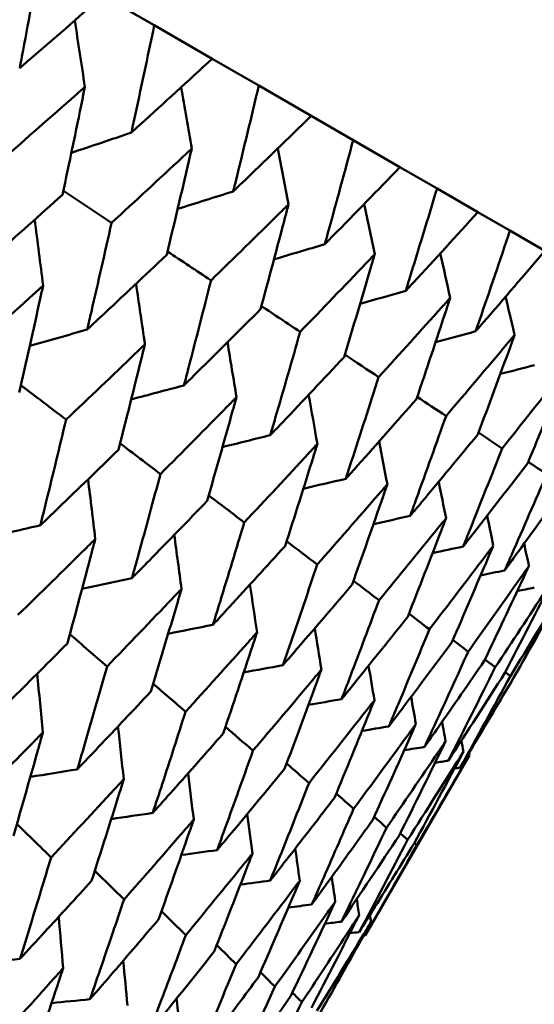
# Model space of a CAD drawing. Header units: millimetres. Extents: x 188 to 1913, y 148 to 2839.
# Tile 206 of 211: x 804.77 to 807.72, y 531.54 to 537.18. Entities that reach past the tile are written whole.
import ezdxf

# ---------------------------------------------------------------- set-up
doc = ezdxf.new("R2010")
doc.units = ezdxf.units.MM
doc.header["$LTSCALE"] = 10
doc.layers.add('Widoczne (ISO)', color=7, linetype='Continuous', lineweight=50)

msp = doc.modelspace()

# ---------------------------------------------------------------- linework, layer by layer
at = {"layer": 'Widoczne (ISO)'}
for p, q in [((805.2513, 537.3161), (805.544, 537.1471)), ((805.8758, 536.9555), (805.544, 537.1471)), ((805.8758, 536.9555), (806.1426, 536.8015)), ((806.4431, 536.628), (806.1426, 536.8015)), ((806.4431, 536.628), (806.6829, 536.4895)), ((806.9509, 536.3348), (806.6829, 536.4895)), ((806.9509, 536.3348), (807.1629, 536.2124)), ((807.3974, 536.077), (807.1629, 536.2124)), ((807.3974, 536.077), (807.5807, 535.9712)), ((807.7806, 535.8558), (807.5807, 535.9712)), ((807.5538, 533.4434), (807.5828, 533.4207)), ((806.752, 531.9347), (807.3487, 532.9683)), ((807.0472, 532.4519), (807.0334, 532.4645))]:
    msp.add_line(p, q, dxfattribs=at)
msp.add_circle((805.9027, 570.4637), 50, dxfattribs=at)
for points, knots in [([(804.8895, 537.525), (804.8557, 537.3394), (804.8213, 537.1541), (804.7821, 536.9467), (804.7778, 536.9243), (804.7736, 536.9018)], [0, 0, 0, 0, 0.06135239, 0.06135239, 0.06879633, 0.06879633, 0.06879633, 0.06879633]), ([(804.7736, 536.9018), (804.7909, 536.9167), (804.8081, 536.9316), (804.9679, 537.0694), (805.1098, 537.1926), (805.2513, 537.3161)], [0.05393723, 0.05393723, 0.05393723, 0.05393723, 0.06137399, 0.06137399, 0.12273355, 0.12273355, 0.12273355, 0.12273355]), ([(805.544, 537.1471), (805.5057, 536.9641), (805.4669, 536.7814), (805.4227, 536.5768), (805.4179, 536.5547), (805.4131, 536.5326)], [0, 0, 0, 0, 0.06135239, 0.06135239, 0.06879633, 0.06879633, 0.06879633, 0.06879633]), ([(805.4131, 536.5326), (805.4299, 536.5478), (805.4466, 536.563), (805.6014, 536.7037), (805.7388, 536.8295), (805.8758, 536.9555)], [0.05393723, 0.05393723, 0.05393723, 0.05393723, 0.06137399, 0.06137399, 0.12273355, 0.12273355, 0.12273355, 0.12273355]), ([(805.147, 536.7941), (805.1286, 536.7779), (805.1103, 536.7617), (804.9526, 536.6224), (804.8127, 536.4997), (804.6724, 536.3771)], [0.05804162, 0.05804162, 0.05804162, 0.05804162, 0.06605559, 0.06605559, 0.12689392, 0.12689392, 0.12689392, 0.12689392]), ([(805.0191, 536.177), (805.0574, 536.3584), (805.0951, 536.5401), (805.1372, 536.7461), (805.1421, 536.7701), (805.147, 536.7941)], [0.00523804, 0.00523804, 0.00523804, 0.00523804, 0.06606705, 0.06606705, 0.07409033, 0.07409033, 0.07409033, 0.07409033]), ([(806.1426, 536.8015), (806.0997, 536.6211), (806.0563, 536.4411), (806.0069, 536.2396), (806.0015, 536.2178), (805.9962, 536.196)], [0, 0, 0, 0, 0.06135239, 0.06135239, 0.06879633, 0.06879633, 0.06879633, 0.06879633]), ([(805.9962, 536.196), (806.0123, 536.2115), (806.0285, 536.227), (806.178, 536.3707), (806.3108, 536.4992), (806.4431, 536.628)], [0.05393723, 0.05393723, 0.05393723, 0.05393723, 0.06137399, 0.06137399, 0.12273355, 0.12273355, 0.12273355, 0.12273355]), ([(806.6829, 536.4895), (806.6353, 536.3119), (806.5871, 536.1346), (806.5323, 535.9362), (806.5263, 535.9148), (806.5204, 535.8933)], [0, 0, 0, 0, 0.06135239, 0.06135239, 0.06879633, 0.06879633, 0.06879633, 0.06879633]), ([(805.7586, 536.441), (805.7408, 536.4244), (805.7231, 536.4079), (805.5705, 536.2657), (805.4351, 536.1403), (805.2992, 536.0152)], [0.05804162, 0.05804162, 0.05804162, 0.05804162, 0.06605559, 0.06605559, 0.12689392, 0.12689392, 0.12689392, 0.12689392]), ([(805.6153, 535.8327), (805.6582, 536.0115), (805.7004, 536.1906), (805.7476, 536.3936), (805.7531, 536.4173), (805.7586, 536.441)], [0.00523804, 0.00523804, 0.00523804, 0.00523804, 0.06606705, 0.06606705, 0.07409033, 0.07409033, 0.07409033, 0.07409033]), ([(806.5204, 535.8933), (806.536, 535.9092), (806.5515, 535.9251), (806.6956, 536.0719), (806.8236, 536.2032), (806.9509, 536.3348)], [0.05393723, 0.05393723, 0.05393723, 0.05393723, 0.06137399, 0.06137399, 0.12273355, 0.12273355, 0.12273355, 0.12273355]), ([(807.1629, 536.2124), (807.1104, 536.0377), (807.0571, 535.8632), (806.9968, 535.6681), (806.9902, 535.6469), (806.9837, 535.6258)], [0, 0, 0, 0, 0.06135239, 0.06135239, 0.06879633, 0.06879633, 0.06879633, 0.06879633]), ([(804.5486, 535.7578), (804.5751, 535.7812), (804.6014, 535.8045), (804.7587, 535.944), (804.8891, 536.0604), (805.0191, 536.177)], [0.04993807, 0.04993807, 0.04993807, 0.04993807, 0.0614821, 0.0614821, 0.11877783, 0.11877783, 0.11877783, 0.11877783]), ([(806.3125, 536.1212), (806.2953, 536.1043), (806.2782, 536.0874), (806.1309, 535.9421), (806.0002, 535.8141), (805.869, 535.6863)], [0.05804162, 0.05804162, 0.05804162, 0.05804162, 0.06605559, 0.06605559, 0.12689392, 0.12689392, 0.12689392, 0.12689392]), ([(806.1531, 535.5222), (806.2008, 535.6982), (806.2478, 535.8746), (806.3003, 536.0746), (806.3064, 536.0979), (806.3125, 536.1212)], [0.00523804, 0.00523804, 0.00523804, 0.00523804, 0.06606705, 0.06606705, 0.07409033, 0.07409033, 0.07409033, 0.07409033]), ([(806.9837, 535.6258), (806.9986, 535.6421), (807.0136, 535.6583), (807.1521, 535.8083), (807.2751, 535.9425), (807.3974, 536.077)], [0.05393723, 0.05393723, 0.05393723, 0.05393723, 0.06137399, 0.06137399, 0.12273355, 0.12273355, 0.12273355, 0.12273355]), ([(805.2992, 536.0152), (805.2613, 535.8455), (805.2228, 535.6761), (805.176, 535.4728), (805.1681, 535.4388), (805.1602, 535.4047)], [0.00418374, 0.00418374, 0.00418374, 0.00418374, 0.06147247, 0.06147247, 0.07302352, 0.07302352, 0.07302352, 0.07302352]), ([(807.5807, 535.9712), (807.523, 535.7994), (807.4647, 535.628), (807.3986, 535.4361), (807.3914, 535.4153), (807.3842, 535.3946)], [0, 0, 0, 0, 0.06135239, 0.06135239, 0.06879633, 0.06879633, 0.06879633, 0.06879633]), ([(805.1602, 535.4047), (805.1858, 535.4285), (805.2113, 535.4524), (805.3635, 535.5948), (805.4896, 535.7137), (805.6153, 535.8327)], [0.04993807, 0.04993807, 0.04993807, 0.04993807, 0.0614821, 0.0614821, 0.11877783, 0.11877783, 0.11877783, 0.11877783]), ([(806.8064, 535.836), (806.79, 535.8187), (806.7735, 535.8014), (806.6317, 535.653), (806.5058, 535.5221), (806.3794, 535.3916)], [0.05804162, 0.05804162, 0.05804162, 0.05804162, 0.06605559, 0.06605559, 0.12689392, 0.12689392, 0.12689392, 0.12689392]), ([(806.6306, 535.2466), (806.6831, 535.4198), (806.7349, 535.5933), (806.793, 535.7901), (806.7997, 535.8131), (806.8064, 535.836)], [0.00523804, 0.00523804, 0.00523804, 0.00523804, 0.06606705, 0.06606705, 0.07409033, 0.07409033, 0.07409033, 0.07409033]), ([(807.3842, 535.3946), (807.3986, 535.4112), (807.4129, 535.4277), (807.5457, 535.5811), (807.6635, 535.7183), (807.7806, 535.8558)], [0.05393723, 0.05393723, 0.05393723, 0.05393723, 0.06137399, 0.06137399, 0.12273355, 0.12273355, 0.12273355, 0.12273355]), ([(804.9075, 535.6568), (804.8885, 535.6395), (804.8695, 535.6222), (804.7144, 535.4813), (804.5777, 535.358), (804.4405, 535.2349)], [0.06241522, 0.06241522, 0.06241522, 0.06241522, 0.0708546, 0.0708546, 0.13127416, 0.13127416, 0.13127416, 0.13127416]), ([(804.7714, 535.0438), (804.8119, 535.2227), (804.8517, 535.4019), (804.8965, 535.6065), (804.902, 535.6317), (804.9075, 535.6568)], [0.01044349, 0.01044349, 0.01044349, 0.01044349, 0.07085106, 0.07085106, 0.07930241, 0.07930241, 0.07930241, 0.07930241]), ([(805.869, 535.6863), (805.8266, 535.5191), (805.7838, 535.3522), (805.7317, 535.152), (805.7229, 535.1185), (805.7141, 535.0849)], [0.00418374, 0.00418374, 0.00418374, 0.00418374, 0.06147247, 0.06147247, 0.07302352, 0.07302352, 0.07302352, 0.07302352]), ([(807.2386, 535.5865), (807.2228, 535.5688), (807.2069, 535.5512), (807.0708, 535.3995), (806.9499, 535.2657), (806.8285, 535.1323)], [0.05804162, 0.05804162, 0.05804162, 0.05804162, 0.06605559, 0.06605559, 0.12689392, 0.12689392, 0.12689392, 0.12689392]), ([(807.0456, 535.0069), (807.1032, 535.1772), (807.1601, 535.3479), (807.2238, 535.5414), (807.2312, 535.5639), (807.2386, 535.5865)], [0.00523804, 0.00523804, 0.00523804, 0.00523804, 0.06606705, 0.06606705, 0.07409033, 0.07409033, 0.07409033, 0.07409033]), ([(805.7141, 535.0849), (805.7388, 535.1093), (805.7634, 535.1337), (805.9103, 535.2792), (806.032, 535.4005), (806.1531, 535.5222)], [0.04993807, 0.04993807, 0.04993807, 0.04993807, 0.0614821, 0.0614821, 0.11877783, 0.11877783, 0.11877783, 0.11877783]), ([(806.3794, 535.3916), (806.3325, 535.227), (806.2851, 535.0628), (806.2275, 534.8658), (806.2178, 534.8327), (806.2081, 534.7997)], [0.00418374, 0.00418374, 0.00418374, 0.00418374, 0.06147247, 0.06147247, 0.07302352, 0.07302352, 0.07302352, 0.07302352]), ([(807.6072, 535.3737), (807.592, 535.3556), (807.5769, 535.3376), (807.4466, 535.1825), (807.3308, 535.0458), (807.2144, 534.9095)], [0.05804162, 0.05804162, 0.05804162, 0.05804162, 0.06605559, 0.06605559, 0.12689392, 0.12689392, 0.12689392, 0.12689392]), ([(807.3967, 534.8042), (807.4594, 534.9716), (807.5215, 535.1392), (807.591, 535.3294), (807.5991, 535.3515), (807.6072, 535.3737)], [0.00523804, 0.00523804, 0.00523804, 0.00523804, 0.06606705, 0.06606705, 0.07409033, 0.07409033, 0.07409033, 0.07409033]), ([(805.4905, 535.3202), (805.4722, 535.3025), (805.4538, 535.2849), (805.3039, 535.141), (805.1718, 535.015), (805.0391, 534.8893)], [0.06241522, 0.06241522, 0.06241522, 0.06241522, 0.0708546, 0.0708546, 0.13127416, 0.13127416, 0.13127416, 0.13127416]), ([(805.3388, 534.7163), (805.3838, 534.8925), (805.4283, 535.0691), (805.4783, 535.2707), (805.4844, 535.2954), (805.4905, 535.3202)], [0.01044349, 0.01044349, 0.01044349, 0.01044349, 0.07085106, 0.07085106, 0.07930241, 0.07930241, 0.07930241, 0.07930241]), ([(806.2081, 534.7997), (806.2319, 534.8246), (806.2556, 534.8495), (806.3969, 534.9982), (806.514, 535.1222), (806.6306, 535.2466)], [0.04993807, 0.04993807, 0.04993807, 0.04993807, 0.0614821, 0.0614821, 0.11877783, 0.11877783, 0.11877783, 0.11877783]), ([(807.9107, 535.1984), (807.8963, 535.18), (807.8818, 535.1615), (807.7574, 535.003), (807.6469, 534.8633), (807.5358, 534.724)], [0.05804162, 0.05804162, 0.05804162, 0.05804162, 0.06605559, 0.06605559, 0.12689392, 0.12689392, 0.12689392, 0.12689392]), ([(807.6825, 534.6393), (807.7504, 534.8035), (807.8177, 534.9682), (807.8932, 535.1549), (807.902, 535.1767), (807.9107, 535.1984)], [0.00523804, 0.00523804, 0.00523804, 0.00523804, 0.06606705, 0.06606705, 0.07409033, 0.07409033, 0.07409033, 0.07409033]), ([(806.8285, 535.1323), (806.7769, 534.9705), (806.7248, 534.8089), (806.6616, 534.6152), (806.6509, 534.5827), (806.6403, 534.5502)], [0.00418374, 0.00418374, 0.00418374, 0.00418374, 0.06147247, 0.06147247, 0.07302352, 0.07302352, 0.07302352, 0.07302352]), ([(806.0147, 535.0175), (805.997, 534.9995), (805.9793, 534.9815), (805.8348, 534.8344), (805.7074, 534.7057), (805.5794, 534.5773)], [0.06241522, 0.06241522, 0.06241522, 0.06241522, 0.0708546, 0.0708546, 0.13127416, 0.13127416, 0.13127416, 0.13127416]), ([(805.8467, 534.423), (805.8965, 534.5965), (805.9457, 534.7703), (806.0012, 534.9688), (806.0079, 534.9931), (806.0147, 535.0175)], [0.01044349, 0.01044349, 0.01044349, 0.01044349, 0.07085106, 0.07085106, 0.07930241, 0.07930241, 0.07930241, 0.07930241]), ([(806.6403, 534.5502), (806.6631, 534.5756), (806.6858, 534.6011), (806.8215, 534.7531), (806.9338, 534.8799), (807.0456, 535.0069)], [0.04993807, 0.04993807, 0.04993807, 0.04993807, 0.0614821, 0.0614821, 0.11877783, 0.11877783, 0.11877783, 0.11877783]), ([(807.2144, 534.9095), (807.1581, 534.7504), (807.1012, 534.5916), (807.0321, 534.4012), (807.0205, 534.3693), (807.0088, 534.3374)], [0.00418374, 0.00418374, 0.00418374, 0.00418374, 0.06147247, 0.06147247, 0.07302352, 0.07302352, 0.07302352, 0.07302352]), ([(805.0391, 534.8893), (805.0018, 534.7329), (804.9641, 534.5768), (804.9148, 534.3753), (804.9036, 534.3297), (804.8923, 534.284)], [0.00838421, 0.00838421, 0.00838421, 0.00838421, 0.06155515, 0.06155515, 0.07712864, 0.07712864, 0.07712864, 0.07712864]), ([(807.0088, 534.3374), (807.0307, 534.3634), (807.0525, 534.3894), (807.1823, 534.5448), (807.2898, 534.6744), (807.3967, 534.8042)], [0.04993807, 0.04993807, 0.04993807, 0.04993807, 0.0614821, 0.0614821, 0.11877783, 0.11877783, 0.11877783, 0.11877783]), ([(806.478, 534.75), (806.461, 534.7316), (806.444, 534.7132), (806.305, 534.563), (806.1825, 534.4314), (806.0594, 534.3002)], [0.06241522, 0.06241522, 0.06241522, 0.06241522, 0.0708546, 0.0708546, 0.13127416, 0.13127416, 0.13127416, 0.13127416]), ([(806.2932, 534.1652), (806.3479, 534.3359), (806.4021, 534.5068), (806.4631, 534.7021), (806.4706, 534.7261), (806.478, 534.75)], [0.01044349, 0.01044349, 0.01044349, 0.01044349, 0.07085106, 0.07085106, 0.07930241, 0.07930241, 0.07930241, 0.07930241]), ([(804.8923, 534.284), (804.9262, 534.3166), (804.96, 534.3491), (805.1092, 534.493), (805.2242, 534.6045), (805.3388, 534.7163)], [0.04598621, 0.04598621, 0.04598621, 0.04598621, 0.06155279, 0.06155279, 0.11473062, 0.11473062, 0.11473062, 0.11473062]), ([(807.5358, 534.724), (807.4745, 534.5677), (807.4126, 534.4118), (807.3376, 534.2248), (807.325, 534.1935), (807.3124, 534.1621)], [0.00418374, 0.00418374, 0.00418374, 0.00418374, 0.06147247, 0.06147247, 0.07302352, 0.07302352, 0.07302352, 0.07302352]), ([(807.3124, 534.1621), (807.3332, 534.1887), (807.354, 534.2153), (807.4779, 534.3741), (807.5805, 534.5065), (807.6825, 534.6393)], [0.04993807, 0.04993807, 0.04993807, 0.04993807, 0.0614821, 0.0614821, 0.11877783, 0.11877783, 0.11877783, 0.11877783]), ([(805.5794, 534.5773), (805.538, 534.4234), (805.4961, 534.2696), (805.4414, 534.0712), (805.429, 534.0263), (805.4165, 533.9814)], [0.00838421, 0.00838421, 0.00838421, 0.00838421, 0.06155515, 0.06155515, 0.07712864, 0.07712864, 0.07712864, 0.07712864]), ([(807.7912, 534.5765), (807.7249, 534.4232), (807.658, 534.2701), (807.577, 534.0866), (807.5634, 534.0558), (807.5498, 534.0251)], [0.00418374, 0.00418374, 0.00418374, 0.00418374, 0.06147247, 0.06147247, 0.07302352, 0.07302352, 0.07302352, 0.07302352]), ([(806.8786, 534.5188), (806.8623, 534.4999), (806.8459, 534.4811), (806.7127, 534.3276), (806.5952, 534.1932), (806.4771, 534.0591)], [0.06241522, 0.06241522, 0.06241522, 0.06241522, 0.0708546, 0.0708546, 0.13127416, 0.13127416, 0.13127416, 0.13127416]), ([(806.6765, 533.9439), (806.7363, 534.1117), (806.7955, 534.2797), (806.8622, 534.4716), (806.8704, 534.4952), (806.8786, 534.5188)], [0.01044349, 0.01044349, 0.01044349, 0.01044349, 0.07085106, 0.07085106, 0.07930241, 0.07930241, 0.07930241, 0.07930241]), ([(807.5498, 534.0251), (807.5696, 534.0523), (807.5894, 534.0795), (807.7072, 534.2417), (807.8048, 534.377), (807.9017, 534.5127)], [0.04993807, 0.04993807, 0.04993807, 0.04993807, 0.0614821, 0.0614821, 0.11877783, 0.11877783, 0.11877783, 0.11877783]), ([(805.4165, 533.9814), (805.4492, 534.0146), (805.4818, 534.0479), (805.6255, 534.1949), (805.7363, 534.3088), (805.8467, 534.423)], [0.04598621, 0.04598621, 0.04598621, 0.04598621, 0.06155279, 0.06155279, 0.11473062, 0.11473062, 0.11473062, 0.11473062]), ([(806.0594, 534.3002), (806.0137, 534.1487), (805.9675, 533.9975), (805.9072, 533.8023), (805.8935, 533.7581), (805.8798, 533.7139)], [0.00838421, 0.00838421, 0.00838421, 0.00838421, 0.06155515, 0.06155515, 0.07712864, 0.07712864, 0.07712864, 0.07712864]), ([(807.2148, 534.3246), (807.1992, 534.3054), (807.1836, 534.2862), (807.0562, 534.1292), (806.9439, 533.9919), (806.8309, 533.8548)], [0.06241522, 0.06241522, 0.06241522, 0.06241522, 0.0708546, 0.0708546, 0.13127416, 0.13127416, 0.13127416, 0.13127416]), ([(806.9951, 533.76), (807.0601, 533.9247), (807.1244, 534.0898), (807.197, 534.2783), (807.2059, 534.3015), (807.2148, 534.3246)], [0.01044349, 0.01044349, 0.01044349, 0.01044349, 0.07085106, 0.07085106, 0.07930241, 0.07930241, 0.07930241, 0.07930241]), ([(805.2063, 534.2053), (805.1877, 534.1868), (805.169, 534.1684), (805.0221, 534.0231), (804.8932, 533.8965), (804.7638, 533.7702)], [0.06686277, 0.06686277, 0.06686277, 0.06686277, 0.07557848, 0.07557848, 0.13558897, 0.13558897, 0.13558897, 0.13558897]), ([(805.0464, 533.607), (805.0936, 533.7808), (805.1402, 533.9548), (805.1929, 534.1545), (805.1996, 534.1799), (805.2063, 534.2053)], [0.01556037, 0.01556037, 0.01556037, 0.01556037, 0.07555527, 0.07555527, 0.08428623, 0.08428623, 0.08428623, 0.08428623]), ([(805.8798, 533.7139), (805.9112, 533.7479), (805.9425, 533.7819), (806.0807, 533.9321), (806.1872, 534.0485), (806.2932, 534.1652)], [0.04598621, 0.04598621, 0.04598621, 0.04598621, 0.06155279, 0.06155279, 0.11473062, 0.11473062, 0.11473062, 0.11473062]), ([(807.4854, 534.1684), (807.4706, 534.1487), (807.4557, 534.1291), (807.3343, 533.9687), (807.2271, 533.8283), (807.1193, 533.6883)], [0.06241522, 0.06241522, 0.06241522, 0.06241522, 0.0708546, 0.0708546, 0.13127416, 0.13127416, 0.13127416, 0.13127416]), ([(807.2477, 533.6141), (807.318, 533.7758), (807.3876, 533.9379), (807.4662, 534.123), (807.4758, 534.1457), (807.4854, 534.1684)], [0.01044349, 0.01044349, 0.01044349, 0.01044349, 0.07085106, 0.07085106, 0.07930241, 0.07930241, 0.07930241, 0.07930241]), ([(806.4771, 534.0591), (806.427, 533.9101), (806.3764, 533.7614), (806.3104, 533.5695), (806.2954, 533.5261), (806.2804, 533.4827)], [0.00838421, 0.00838421, 0.00838421, 0.00838421, 0.06155515, 0.06155515, 0.07712864, 0.07712864, 0.07712864, 0.07712864]), ([(807.6893, 534.0507), (807.6752, 534.0306), (807.6611, 534.0105), (807.5457, 533.8466), (807.4438, 533.7032), (807.3414, 533.5601)], [0.06241522, 0.06241522, 0.06241522, 0.06241522, 0.0708546, 0.0708546, 0.13127416, 0.13127416, 0.13127416, 0.13127416]), ([(807.4334, 533.5069), (807.509, 533.6655), (807.5839, 533.8245), (807.6686, 534.0061), (807.6789, 534.0284), (807.6893, 534.0507)], [0.01044349, 0.01044349, 0.01044349, 0.01044349, 0.07085106, 0.07085106, 0.07930241, 0.07930241, 0.07930241, 0.07930241]), ([(807.8257, 533.972), (807.8123, 533.9514), (807.7989, 533.9309), (807.6897, 533.7635), (807.5932, 533.617), (807.4961, 533.4708)], [0.06241522, 0.06241522, 0.06241522, 0.06241522, 0.0708546, 0.0708546, 0.13127416, 0.13127416, 0.13127416, 0.13127416]), ([(805.7003, 533.9201), (805.6824, 533.9012), (805.6644, 533.8824), (805.5229, 533.7339), (805.3988, 533.6046), (805.2741, 533.4756)], [0.06686277, 0.06686277, 0.06686277, 0.06686277, 0.07557848, 0.07557848, 0.13558897, 0.13558897, 0.13558897, 0.13558897]), ([(805.5239, 533.3314), (805.5759, 533.5023), (805.6273, 533.6736), (805.6855, 533.8701), (805.6929, 533.8951), (805.7003, 533.9201)], [0.01556037, 0.01556037, 0.01556037, 0.01556037, 0.07555527, 0.07555527, 0.08428623, 0.08428623, 0.08428623, 0.08428623]), ([(806.2804, 533.4827), (806.3104, 533.5174), (806.3405, 533.5521), (806.4729, 533.7056), (806.575, 533.8247), (806.6765, 533.9439)], [0.04598621, 0.04598621, 0.04598621, 0.04598621, 0.06155279, 0.06155279, 0.11473062, 0.11473062, 0.11473062, 0.11473062]), ([(806.8309, 533.8548), (806.7762, 533.7085), (806.7211, 533.5624), (806.6493, 533.3739), (806.633, 533.3312), (806.6166, 533.2885)], [0.00838421, 0.00838421, 0.00838421, 0.00838421, 0.06155515, 0.06155515, 0.07712864, 0.07712864, 0.07712864, 0.07712864]), ([(806.6166, 533.2885), (806.6454, 533.324), (806.6741, 533.3595), (806.8007, 533.5164), (806.8981, 533.6381), (806.9951, 533.76)], [0.04598621, 0.04598621, 0.04598621, 0.04598621, 0.06155279, 0.06155279, 0.11473062, 0.11473062, 0.11473062, 0.11473062]), ([(806.1324, 533.6706), (806.1152, 533.6513), (806.098, 533.6321), (805.9621, 533.4804), (805.8429, 533.3482), (805.7231, 533.2163)], [0.06686277, 0.06686277, 0.06686277, 0.06686277, 0.07557848, 0.07557848, 0.13558897, 0.13558897, 0.13558897, 0.13558897]), ([(805.9391, 533.0917), (805.996, 533.2597), (806.0524, 533.4281), (806.1162, 533.6214), (806.1243, 533.646), (806.1324, 533.6706)], [0.01556037, 0.01556037, 0.01556037, 0.01556037, 0.07555527, 0.07555527, 0.08428623, 0.08428623, 0.08428623, 0.08428623]), ([(807.1193, 533.6883), (807.0601, 533.5446), (807.0004, 533.4011), (806.9226, 533.2161), (806.9049, 533.1742), (806.8872, 533.1323)], [0.00838421, 0.00838421, 0.00838421, 0.00838421, 0.06155515, 0.06155515, 0.07712864, 0.07712864, 0.07712864, 0.07712864]), ([(804.6095, 533.1716), (804.6512, 533.2128), (804.6928, 533.2541), (804.8387, 533.399), (804.9428, 533.5029), (805.0464, 533.607)], [0.04208868, 0.04208868, 0.04208868, 0.04208868, 0.06158988, 0.06158988, 0.11059803, 0.11059803, 0.11059803, 0.11059803]), ([(806.8872, 533.1323), (806.9146, 533.1686), (806.942, 533.2048), (807.0626, 533.3652), (807.1554, 533.4895), (807.2477, 533.6141)], [0.04598621, 0.04598621, 0.04598621, 0.04598621, 0.06155279, 0.06155279, 0.11473062, 0.11473062, 0.11473062, 0.11473062]), ([(807.3414, 533.5601), (807.2775, 533.4191), (807.2131, 533.2783), (807.1292, 533.0968), (807.1102, 533.0557), (807.0911, 533.0146)], [0.00838421, 0.00838421, 0.00838421, 0.00838421, 0.06155515, 0.06155515, 0.07712864, 0.07712864, 0.07712864, 0.07712864]), ([(807.0911, 533.0146), (807.1171, 533.0516), (807.1431, 533.0887), (807.2577, 533.2526), (807.3458, 533.3796), (807.4334, 533.5069)], [0.04598621, 0.04598621, 0.04598621, 0.04598621, 0.06155279, 0.06155279, 0.11473062, 0.11473062, 0.11473062, 0.11473062]), ([(805.2741, 533.4756), (805.234, 533.3348), (805.1935, 533.1943), (805.1363, 532.9981), (805.1199, 532.9422), (805.1035, 532.8864)], [0.01259731, 0.01259731, 0.01259731, 0.01259731, 0.06159863, 0.06159863, 0.08110666, 0.08110666, 0.08110666, 0.08110666]), ([(806.501, 533.4578), (806.4845, 533.4381), (806.468, 533.4184), (806.338, 533.2634), (806.2238, 533.1283), (806.109, 532.9936)], [0.06686277, 0.06686277, 0.06686277, 0.06686277, 0.07557848, 0.07557848, 0.13558897, 0.13558897, 0.13558897, 0.13558897]), ([(806.2903, 532.8889), (806.3523, 533.0541), (806.4137, 533.2195), (806.4833, 533.4095), (806.4922, 533.4336), (806.501, 533.4578)], [0.01556037, 0.01556037, 0.01556037, 0.01556037, 0.07555527, 0.07555527, 0.08428623, 0.08428623, 0.08428623, 0.08428623]), ([(807.2958, 532.8964), (807.319, 532.9351), (807.3422, 532.9737), (807.4445, 533.1447), (807.5232, 533.2772), (807.6013, 533.41)], [0.0459862, 0.0459862, 0.0459862, 0.0459862, 0.06155279, 0.06155279, 0.11473062, 0.11473062, 0.11473062, 0.11473062]), ([(805.1035, 532.8864), (805.1436, 532.9285), (805.1837, 532.9707), (805.3241, 533.1188), (805.4242, 533.225), (805.5239, 533.3314)], [0.04208868, 0.04208868, 0.04208868, 0.04208868, 0.06158988, 0.06158988, 0.11059803, 0.11059803, 0.11059803, 0.11059803]), ([(806.8046, 533.2825), (806.7888, 533.2624), (806.7731, 533.2423), (806.6489, 533.0838), (806.5399, 532.9458), (806.4302, 532.8081)], [0.06686277, 0.06686277, 0.06686277, 0.06686277, 0.07557848, 0.07557848, 0.13558897, 0.13558897, 0.13558897, 0.13558897]), ([(806.5761, 532.7239), (806.6433, 532.886), (806.7099, 533.0485), (806.7854, 533.2351), (806.795, 533.2588), (806.8046, 533.2825)], [0.01556037, 0.01556037, 0.01556037, 0.01556037, 0.07555527, 0.07555527, 0.08428623, 0.08428623, 0.08428623, 0.08428623]), ([(805.7231, 533.2163), (805.679, 533.0779), (805.6344, 532.9397), (805.5716, 532.7467), (805.5537, 532.6918), (805.5356, 532.6369)], [0.01259731, 0.01259731, 0.01259731, 0.01259731, 0.06159863, 0.06159863, 0.08110666, 0.08110666, 0.08110666, 0.08110666]), ([(807.0419, 533.1455), (807.027, 533.1249), (807.012, 533.1044), (806.8938, 532.9425), (806.79, 532.8014), (806.6855, 532.6607)], [0.06686277, 0.06686277, 0.06686277, 0.06686277, 0.07557848, 0.07557848, 0.13558897, 0.13558897, 0.13558897, 0.13558897]), ([(806.7954, 532.5972), (806.8679, 532.7564), (806.9397, 532.9158), (807.0212, 533.0989), (807.0316, 533.1222), (807.0419, 533.1455)], [0.01556037, 0.01556037, 0.01556037, 0.01556037, 0.07555527, 0.07555527, 0.08428623, 0.08428623, 0.08428623, 0.08428623]), ([(804.906, 533.0972), (804.8876, 533.0784), (804.8691, 533.0595), (804.7255, 532.9132), (804.5997, 532.7859), (804.4734, 532.659)], [0.07138254, 0.07138254, 0.07138254, 0.07138254, 0.08018544, 0.08018544, 0.13983561, 0.13983561, 0.13983561, 0.13983561]), ([(804.7384, 532.506), (804.7877, 532.6773), (804.8365, 532.8489), (804.8918, 533.0463), (804.8989, 533.0718), (804.906, 533.0972)], [0.02053386, 0.02053386, 0.02053386, 0.02053386, 0.08016461, 0.08016461, 0.08898694, 0.08898694, 0.08898694, 0.08898694]), ([(805.5356, 532.6369), (805.5741, 532.68), (805.6126, 532.723), (805.7474, 532.8744), (805.8434, 532.9829), (805.9391, 533.0917)], [0.04208868, 0.04208868, 0.04208868, 0.04208868, 0.06158988, 0.06158988, 0.11059803, 0.11059803, 0.11059803, 0.11059803]), ([(807.2121, 533.0472), (807.1979, 533.0262), (807.1837, 533.0052), (807.0716, 532.8398), (806.9731, 532.6957), (806.8739, 532.5519)], [0.06686277, 0.06686277, 0.06686277, 0.06686277, 0.07557848, 0.07557848, 0.13558897, 0.13558897, 0.13558897, 0.13558897]), ([(806.109, 532.9936), (806.0607, 532.8575), (806.0121, 532.7216), (805.9435, 532.532), (805.9239, 532.4781), (805.9042, 532.4241)], [0.01259731, 0.01259731, 0.01259731, 0.01259731, 0.06159863, 0.06159863, 0.08110666, 0.08110666, 0.08110666, 0.08110666]), ([(807.3487, 532.9683), (807.3361, 532.9464), (807.3234, 532.9246), (807.2236, 532.7521), (807.1357, 532.6018), (807.0472, 532.4519)], [0.06686277, 0.06686277, 0.06686277, 0.06686277, 0.07557848, 0.07557848, 0.13558897, 0.13558897, 0.13558897, 0.13558897]), ([(805.9042, 532.4241), (805.9411, 532.4681), (805.9779, 532.5121), (806.1069, 532.6668), (806.1988, 532.7778), (806.2903, 532.8889)], [0.04208868, 0.04208868, 0.04208868, 0.04208868, 0.06158988, 0.06158988, 0.11059803, 0.11059803, 0.11059803, 0.11059803]), ([(805.3693, 532.8297), (805.3516, 532.8105), (805.3338, 532.7912), (805.1957, 532.6417), (805.0747, 532.5117), (804.9532, 532.382)], [0.07138254, 0.07138254, 0.07138254, 0.07138254, 0.08018544, 0.08018544, 0.13983561, 0.13983561, 0.13983561, 0.13983561]), ([(805.1851, 532.2481), (805.2392, 532.4166), (805.2928, 532.5855), (805.3537, 532.7797), (805.3615, 532.8047), (805.3693, 532.8297)], [0.02053386, 0.02053386, 0.02053386, 0.02053386, 0.08016461, 0.08016461, 0.08898694, 0.08898694, 0.08898694, 0.08898694]), ([(806.4302, 532.8081), (806.3778, 532.6744), (806.3249, 532.541), (806.2504, 532.3548), (806.2291, 532.3018), (806.2078, 532.2489)], [0.01259731, 0.01259731, 0.01259731, 0.01259731, 0.06159863, 0.06159863, 0.08110666, 0.08110666, 0.08110666, 0.08110666]), ([(806.2078, 532.2489), (806.243, 532.2938), (806.2781, 532.3388), (806.4012, 532.4969), (806.4889, 532.6103), (806.5761, 532.7239)], [0.04208868, 0.04208868, 0.04208868, 0.04208868, 0.06158988, 0.06158988, 0.11059803, 0.11059803, 0.11059803, 0.11059803]), ([(806.6855, 532.6607), (806.6288, 532.5295), (806.5717, 532.3986), (806.4912, 532.2158), (806.4682, 532.1638), (806.4452, 532.1118)], [0.01259731, 0.01259731, 0.01259731, 0.01259731, 0.06159863, 0.06159863, 0.08110666, 0.08110666, 0.08110666, 0.08110666]), ([(805.7699, 532.5985), (805.7529, 532.5788), (805.7358, 532.5591), (805.6034, 532.4063), (805.4874, 532.2734), (805.3708, 532.1409)], [0.07138254, 0.07138254, 0.07138254, 0.07138254, 0.08018544, 0.08018544, 0.13983561, 0.13983561, 0.13983561, 0.13983561]), ([(805.5685, 532.0267), (805.6277, 532.1924), (805.6862, 532.3583), (805.7528, 532.5492), (805.7613, 532.5738), (805.7699, 532.5985)], [0.02053386, 0.02053386, 0.02053386, 0.02053386, 0.08016461, 0.08016461, 0.08898694, 0.08898694, 0.08898694, 0.08898694]), ([(806.4452, 532.1118), (806.4786, 532.1578), (806.512, 532.2037), (806.6291, 532.3653), (806.7125, 532.4812), (806.7954, 532.5972)], [0.04208868, 0.04208868, 0.04208868, 0.04208868, 0.06158988, 0.06158988, 0.11059803, 0.11059803, 0.11059803, 0.11059803]), ([(806.7178, 531.9544), (806.7478, 532.0024), (806.7777, 532.0503), (806.8826, 532.219), (806.9573, 532.3398), (807.0315, 532.461)], [0.04208868, 0.04208868, 0.04208868, 0.04208868, 0.06158988, 0.06158988, 0.11059803, 0.11059803, 0.11059803, 0.11059803]), ([(807.0472, 532.4519), (806.9774, 532.3282), (806.9072, 532.2048), (806.8084, 532.0326), (806.7802, 531.9837), (806.752, 531.9347)], [0.01259731, 0.01259731, 0.01259731, 0.01259731, 0.06159863, 0.06159863, 0.08110666, 0.08110666, 0.08110666, 0.08110666]), ([(804.9532, 532.382), (804.9148, 532.2544), (804.876, 532.127), (804.8164, 531.9335), (804.7959, 531.8672), (804.7753, 531.8009)], [0.01681985, 0.01681985, 0.01681985, 0.01681985, 0.06159108, 0.06159108, 0.08495433, 0.08495433, 0.08495433, 0.08495433]), ([(806.1061, 532.4043), (806.0899, 532.3842), (806.0736, 532.3641), (805.9469, 532.2079), (805.836, 532.0722), (805.7244, 531.9367)], [0.07138254, 0.07138254, 0.07138254, 0.07138254, 0.08018544, 0.08018544, 0.13983561, 0.13983561, 0.13983561, 0.13983561]), ([(805.8873, 531.8427), (805.9515, 532.0054), (806.0152, 532.1684), (806.0875, 532.356), (806.0968, 532.3802), (806.1061, 532.4043)], [0.02053386, 0.02053386, 0.02053386, 0.02053386, 0.08016461, 0.08016461, 0.08898694, 0.08898694, 0.08898694, 0.08898694]), ([(804.7753, 531.8009), (804.8224, 531.8519), (804.8694, 531.9029), (805.0062, 532.0518), (805.0958, 532.1498), (805.1851, 532.2481)], [0.03825175, 0.03825175, 0.03825175, 0.03825175, 0.06160817, 0.06160817, 0.10638617, 0.10638617, 0.10638617, 0.10638617]), ([(806.3767, 532.2481), (806.3612, 532.2276), (806.3457, 532.207), (806.225, 532.0474), (806.1192, 531.9087), (806.0127, 531.7703)], [0.07138254, 0.07138254, 0.07138254, 0.07138254, 0.08018544, 0.08018544, 0.13983561, 0.13983561, 0.13983561, 0.13983561]), ([(806.1401, 531.6967), (806.2095, 531.8564), (806.2783, 532.0165), (806.3566, 532.2006), (806.3667, 532.2244), (806.3767, 532.2481)], [0.02053386, 0.02053386, 0.02053386, 0.02053386, 0.08016461, 0.08016461, 0.08898694, 0.08898694, 0.08898694, 0.08898694]), ([(805.3708, 532.1409), (805.3286, 532.0155), (805.2861, 531.8902), (805.2209, 531.7), (805.1984, 531.6348), (805.1759, 531.5696)], [0.01681985, 0.01681985, 0.01681985, 0.01681985, 0.06159108, 0.06159108, 0.08495433, 0.08495433, 0.08495433, 0.08495433]), ([(806.5806, 532.1304), (806.5659, 532.1094), (806.5511, 532.0884), (806.4364, 531.9253), (806.3358, 531.7836), (806.2346, 531.6422)], [0.07138254, 0.07138254, 0.07138254, 0.07138254, 0.08018544, 0.08018544, 0.13983561, 0.13983561, 0.13983561, 0.13983561]), ([(806.717, 532.0517), (806.6875, 532.0063), (806.658, 531.9611), (806.5491, 531.7946), (806.4693, 531.6737), (806.3892, 531.5529)], [0.43981696, 0.43981696, 0.43981696, 0.43981696, 0.45842392, 0.45842392, 0.50826415, 0.50826415, 0.50826415, 0.50826415]), ([(805.1759, 531.5696), (805.221, 531.6217), (805.2661, 531.6738), (805.3972, 531.8261), (805.483, 531.9263), (805.5685, 532.0267)], [0.03825175, 0.03825175, 0.03825175, 0.03825175, 0.06160817, 0.06160817, 0.10638617, 0.10638617, 0.10638617, 0.10638617]), ([(806.7853, 532.0122), (806.7721, 531.9903), (806.759, 531.9684), (806.6564, 531.7983), (806.5664, 531.6505), (806.4758, 531.5029)], [0.07138254, 0.07138254, 0.07138254, 0.07138254, 0.08018544, 0.08018544, 0.13983561, 0.13983561, 0.13983561, 0.13983561]), ([(806.4941, 531.4923), (806.5794, 531.6429), (806.664, 531.7938), (806.7605, 531.9674), (806.7729, 531.9898), (806.7853, 532.0122)], [0.02053386, 0.02053386, 0.02053386, 0.02053386, 0.08016461, 0.08016461, 0.08898694, 0.08898694, 0.08898694, 0.08898694]), ([(805.7244, 531.9367), (805.6784, 531.8135), (805.6321, 531.6905), (805.5611, 531.5035), (805.5367, 531.4395), (805.5121, 531.3755)], [0.01681985, 0.01681985, 0.01681985, 0.01681985, 0.06159108, 0.06159108, 0.08495433, 0.08495433, 0.08495433, 0.08495433]), ([(805.5121, 531.3755), (805.5553, 531.4287), (805.5983, 531.482), (805.7236, 531.6376), (805.8056, 531.74), (805.8873, 531.8427)], [0.03825175, 0.03825175, 0.03825175, 0.03825175, 0.06160817, 0.06160817, 0.10638617, 0.10638617, 0.10638617, 0.10638617]), ([(805.0221, 531.7474), (805.0049, 531.7282), (804.9878, 531.709), (804.8533, 531.5587), (804.7354, 531.4279), (804.6169, 531.2974)], [0.07597559, 0.07597559, 0.07597559, 0.07597559, 0.08464777, 0.08464777, 0.14401425, 0.14401425, 0.14401425, 0.14401425]), ([(804.8304, 531.1741), (804.8868, 531.3404), (804.9426, 531.507), (805.0059, 531.6984), (805.014, 531.7229), (805.0221, 531.7474)], [0.02530969, 0.02530969, 0.02530969, 0.02530969, 0.08465152, 0.08465152, 0.09334823, 0.09334823, 0.09334823, 0.09334823]), ([(806.0127, 531.7703), (805.9629, 531.6493), (805.9127, 531.5285), (805.8358, 531.345), (805.8093, 531.2821), (805.7827, 531.2193)], [0.01681985, 0.01681985, 0.01681985, 0.01681985, 0.06159108, 0.06159108, 0.08495433, 0.08495433, 0.08495433, 0.08495433]), ([(805.7827, 531.2193), (805.8238, 531.2737), (805.8648, 531.3281), (805.9842, 531.4871), (806.0623, 531.5918), (806.1401, 531.6967)], [0.03825175, 0.03825175, 0.03825175, 0.03825175, 0.06160817, 0.06160817, 0.10638617, 0.10638617, 0.10638617, 0.10638617])]:
    msp.add_open_spline(points, degree=3, knots=knots, dxfattribs=at)
for points in [[(805.147, 536.7941), (805.1278, 536.921), (805.1084, 537.0478), (805.0889, 537.1746)], [(805.7586, 536.441), (805.7384, 536.558), (805.718, 536.6749), (805.6975, 536.7919)], [(805.4131, 536.5326), (805.2986, 536.4938), (805.184, 536.4552), (805.0694, 536.4167)], [(806.3125, 536.1212), (806.292, 536.2279), (806.2714, 536.3346), (806.2507, 536.4413)], [(805.0236, 536.1985), (805.1155, 536.1374), (805.2074, 536.0763), (805.2992, 536.0152)], [(805.9962, 536.196), (805.8901, 536.1624), (805.784, 536.129), (805.6778, 536.0956)], [(806.8064, 535.836), (806.7864, 535.932), (806.7664, 536.028), (806.7462, 536.124)], [(804.9075, 535.6568), (804.8917, 535.7826), (804.8757, 535.9084), (804.8596, 536.0342)], [(806.5204, 535.8933), (806.4235, 535.8645), (806.3265, 535.8358), (806.2296, 535.8071)], [(805.6199, 535.8519), (805.7029, 535.7967), (805.7859, 535.7415), (805.869, 535.6863)], [(807.2386, 535.5865), (807.2197, 535.6713), (807.2008, 535.7562), (807.1818, 535.8409)], [(805.4905, 535.3202), (805.4738, 535.4358), (805.4568, 535.5513), (805.4398, 535.6669)], [(806.9837, 535.6258), (806.8966, 535.6014), (806.8096, 535.577), (806.7226, 535.5526)], [(807.6072, 535.3737), (807.59, 535.4468), (807.5729, 535.5199), (807.5556, 535.593)], [(806.1577, 535.539), (806.2316, 535.4899), (806.3055, 535.4407), (806.3794, 535.3916)], [(805.1602, 535.4047), (805.0506, 535.3734), (804.941, 535.3422), (804.8314, 535.3111)], [(807.3842, 535.3946), (807.3078, 535.3741), (807.2314, 535.3537), (807.155, 535.3333)], [(806.0147, 535.0175), (805.9977, 535.1225), (805.9805, 535.2273), (805.9633, 535.3322)], [(806.635, 535.2611), (806.6995, 535.2182), (806.764, 535.1752), (806.8285, 535.1323)], [(807.7205, 535.2004), (807.6554, 535.1837), (807.5904, 535.1671), (807.5254, 535.1504)], [(804.7809, 535.0856), (804.8669, 535.0201), (804.953, 534.9547), (805.0391, 534.8893)], [(805.7141, 535.0849), (805.6134, 535.0581), (805.5127, 535.0315), (805.4119, 535.0049)], [(806.478, 534.75), (806.4614, 534.8438), (806.4447, 534.9375), (806.4279, 535.0312)], [(807.0498, 535.0192), (807.1047, 534.9826), (807.1595, 534.9461), (807.2144, 534.9095)], [(806.2081, 534.7997), (806.117, 534.777), (806.0258, 534.7545), (805.9347, 534.7319)], [(807.4005, 534.8143), (807.4456, 534.7842), (807.4907, 534.7541), (807.5358, 534.724)], [(805.3482, 534.7531), (805.4253, 534.6945), (805.5023, 534.6359), (805.5794, 534.5773)], [(806.8786, 534.5188), (806.863, 534.6008), (806.8473, 534.6828), (806.8316, 534.7648)], [(807.6857, 534.6471), (807.7208, 534.6236), (807.756, 534.6), (807.7912, 534.5765)], [(805.2063, 534.2053), (805.1927, 534.3193), (805.179, 534.4334), (805.1652, 534.5474)], [(806.6403, 534.5502), (806.5594, 534.5313), (806.4785, 534.5124), (806.3976, 534.4936)], [(807.2148, 534.3246), (807.2008, 534.3943), (807.1868, 534.464), (807.1727, 534.5336)], [(805.8559, 534.455), (805.9237, 534.4034), (805.9915, 534.3518), (806.0594, 534.3002)], [(804.8923, 534.284), (804.7878, 534.2597), (804.6832, 534.2355), (804.5787, 534.2114)], [(807.0088, 534.3374), (806.939, 534.3219), (806.8691, 534.3064), (806.7992, 534.2909)], [(807.4854, 534.1684), (807.4736, 534.225), (807.4617, 534.2817), (807.4498, 534.3383)], [(805.7003, 533.9201), (805.6864, 534.023), (805.6725, 534.1259), (805.6584, 534.2288)], [(806.3019, 534.1925), (806.3603, 534.148), (806.4187, 534.1036), (806.4771, 534.0591)], [(807.6893, 534.0507), (807.6801, 534.0935), (807.6709, 534.1363), (807.6616, 534.179)], [(807.3124, 534.1621), (807.2542, 534.1497), (807.196, 534.1374), (807.1378, 534.1251)], [(807.5498, 534.0251), (807.504, 534.0157), (807.4583, 534.0063), (807.4126, 533.9969)], [(805.4165, 533.9814), (805.3213, 533.961), (805.226, 533.9406), (805.1308, 533.9203)], [(806.6846, 533.9666), (806.7333, 533.9294), (806.7821, 533.8921), (806.8309, 533.8548)], [(807.5515, 533.4388), (807.6437, 533.616), (807.7351, 533.7938), (807.8257, 533.972)], [(806.1324, 533.6706), (806.1189, 533.7618), (806.1053, 533.853), (806.0916, 533.9442)], [(807.894, 533.9325), (807.7911, 533.7615), (807.6874, 533.5908), (807.5828, 533.4207)], [(807.6013, 533.41), (807.6997, 533.5837), (807.7973, 533.7579), (807.894, 533.9325)], [(807.72, 533.9268), (807.6875, 533.9203), (807.655, 533.9138), (807.6224, 533.9073)], [(807.0022, 533.7781), (807.0413, 533.7482), (807.0803, 533.7182), (807.1193, 533.6883)], [(805.8798, 533.7139), (805.7945, 533.6969), (805.7093, 533.68), (805.624, 533.6631)], [(806.501, 533.4578), (806.4884, 533.5367), (806.4758, 533.6155), (806.4631, 533.6944)], [(805.0607, 533.6599), (805.1319, 533.5984), (805.203, 533.537), (805.2741, 533.4756)], [(807.2537, 533.6277), (807.2829, 533.6052), (807.3121, 533.5826), (807.3414, 533.5601)], [(807.4378, 533.516), (807.4572, 533.5009), (807.4766, 533.4859), (807.4961, 533.4708)], [(806.2804, 533.4827), (806.2057, 533.4688), (806.1311, 533.4549), (806.0564, 533.4411)], [(806.8046, 533.2825), (806.7935, 533.3483), (806.7823, 533.4142), (806.7711, 533.48)], [(807.4961, 533.4708), (807.4074, 533.292), (807.3178, 533.1137), (807.2275, 532.9358)], [(807.2275, 532.9358), (807.3363, 533.103), (807.4443, 533.2707), (807.5515, 533.4388)], [(804.906, 533.0972), (804.8955, 533.2096), (804.8848, 533.322), (804.874, 533.4344)], [(807.5828, 533.4207), (807.488, 533.2454), (807.3923, 533.0707), (807.2958, 532.8964)], [(805.5377, 533.3768), (805.5995, 533.3233), (805.6613, 533.2698), (805.7231, 533.2163)], [(806.6166, 533.2885), (806.5533, 533.2774), (806.49, 533.2663), (806.4266, 533.2552)], [(807.0419, 533.1455), (807.0328, 533.1974), (807.0237, 533.2494), (807.0145, 533.3013)], [(807.2121, 533.0472), (807.2054, 533.0843), (807.1987, 533.1215), (807.192, 533.1586)], [(805.3693, 532.8297), (805.3585, 532.9305), (805.3475, 533.0312), (805.3364, 533.1319)], [(805.952, 533.1299), (806.0043, 533.0845), (806.0567, 533.039), (806.109, 532.9936)], [(806.8872, 533.1323), (806.8359, 533.1237), (806.7846, 533.1151), (806.7332, 533.1065)], [(806.9474, 532.5095), (807.0365, 532.6883), (807.1247, 532.8675), (807.2121, 533.0472)], [(807.3145, 532.9881), (807.3106, 533.0093), (807.3067, 533.0306), (807.3028, 533.0519)], [(807.0911, 533.0146), (807.0525, 533.0083), (807.0139, 533.0021), (806.9753, 532.9959)], [(807.3145, 532.9881), (807.2087, 532.819), (807.1021, 532.6504), (806.9946, 532.4822)], [(807.0315, 532.461), (807.1267, 532.6362), (807.221, 532.8119), (807.3145, 532.9881)], [(807.2275, 532.9358), (807.2023, 532.9319), (807.1772, 532.9279), (807.152, 532.924)], [(807.3464, 532.9807), (807.3472, 532.9766), (807.348, 532.9725), (807.3487, 532.9683)], [(805.1035, 532.8864), (805.0139, 532.8719), (804.9242, 532.8573), (804.8346, 532.8428)], [(806.302, 532.9201), (806.3447, 532.8828), (806.3875, 532.8454), (806.4302, 532.8081)], [(807.2631, 532.8913), (807.274, 532.893), (807.2849, 532.8947), (807.2958, 532.8964)], [(805.7699, 532.5985), (805.7593, 532.6869), (805.7486, 532.7754), (805.7378, 532.8638)], [(806.5861, 532.7481), (806.6193, 532.719), (806.6524, 532.6898), (806.6855, 532.6607)], [(805.5356, 532.6369), (805.4563, 532.6251), (805.377, 532.6133), (805.2977, 532.6016)], [(806.1061, 532.4043), (806.0963, 532.4797), (806.0865, 532.5551), (806.0765, 532.6305)], [(806.8033, 532.6146), (806.8269, 532.5937), (806.8504, 532.5728), (806.8739, 532.5519)], [(804.7577, 532.5732), (804.8229, 532.5094), (804.8881, 532.4457), (804.9532, 532.382)], [(806.8739, 532.5519), (806.7886, 532.372), (806.7024, 532.1925), (806.6154, 532.0136)], [(806.6154, 532.0136), (806.7269, 532.1784), (806.8376, 532.3437), (806.9474, 532.5095)], [(806.9946, 532.4822), (806.9032, 532.3058), (806.8109, 532.1299), (806.7178, 531.9544)], [(806.9526, 532.5199), (806.9666, 532.5074), (806.9806, 532.4948), (806.9946, 532.4822)], [(805.9042, 532.4241), (805.8359, 532.4147), (805.7675, 532.4053), (805.6992, 532.396)], [(806.3767, 532.2481), (806.3682, 532.3096), (806.3597, 532.3712), (806.3511, 532.4327)], [(805.2034, 532.3052), (805.2592, 532.2504), (805.315, 532.1957), (805.3708, 532.1409)], [(806.5806, 532.1304), (806.5739, 532.1771), (806.5672, 532.2238), (806.5604, 532.2705)], [(806.2078, 532.2489), (806.1511, 532.2416), (806.0944, 532.2343), (806.0377, 532.227)], [(806.717, 532.0517), (806.7124, 532.0824), (806.7079, 532.1132), (806.7033, 532.1439)], [(806.4452, 532.1118), (806.4007, 532.1064), (806.3563, 532.101), (806.3119, 532.0956)], [(806.3259, 531.5894), (806.4116, 531.7693), (806.4965, 531.9496), (806.5806, 532.1304)], [(805.0221, 531.7474), (805.014, 531.8457), (805.0057, 531.944), (804.9974, 532.0423)], [(805.5854, 532.074), (805.6317, 532.0282), (805.6781, 531.9825), (805.7244, 531.9367)], [(806.4441, 531.5212), (806.5359, 531.6976), (806.6268, 531.8744), (806.717, 532.0517)], [(806.7792, 532.0528), (806.7813, 532.0393), (806.7833, 532.0257), (806.7853, 532.0122)], [(806.6154, 532.0136), (806.5839, 532.0099), (806.5524, 532.0062), (806.521, 532.0025)], [(806.6643, 531.9483), (806.6821, 531.9504), (806.7, 531.9524), (806.7178, 531.9544)], [(806.7417, 531.9335), (806.7451, 531.9339), (806.7485, 531.9343), (806.752, 531.9347)], [(805.9021, 531.8803), (805.939, 531.8436), (805.9759, 531.8069), (806.0127, 531.7703)], [(804.7753, 531.8009), (804.6914, 531.7916), (804.6074, 531.7824), (804.5234, 531.7732)], [(805.3906, 531.5346), (805.3827, 531.6199), (805.3747, 531.7053), (805.3665, 531.7906)], [(806.1523, 531.7249), (806.1797, 531.6973), (806.2072, 531.6697), (806.2346, 531.6422)], [(806.2346, 531.6422), (806.1527, 531.4615), (806.0701, 531.2813), (805.9866, 531.1016)], [(805.9866, 531.1016), (806.1005, 531.2637), (806.2136, 531.4264), (806.3259, 531.5894)], [(806.3349, 531.6082), (806.353, 531.5898), (806.3711, 531.5714), (806.3892, 531.5529)], [(805.1759, 531.5696), (805.1026, 531.5624), (805.0293, 531.5552), (804.956, 531.5481)], [(805.6942, 531.3593), (805.6869, 531.4308), (805.6796, 531.5023), (805.6722, 531.5738)], [(806.3892, 531.5529), (806.3012, 531.3758), (806.2125, 531.199), (806.123, 531.0228)]]:
    msp.add_open_spline(points, degree=3, dxfattribs=at)

doc.saveas('drawing.dxf')
